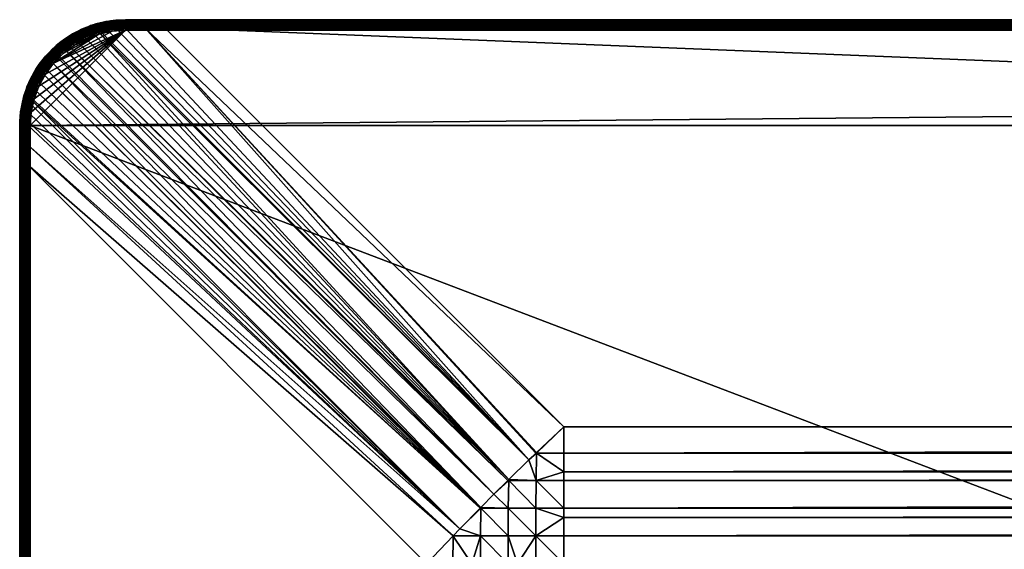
# Model space of a CAD drawing. Header units: inches. Extents: x 11 to 2011, y 36 to 836.
# Tile 27 of 108: x 11 to 197, y 736 to 836. Entities that reach past the tile are written whole.
import ezdxf

# ---------------------------------------------------------------- set-up
doc = ezdxf.new("R2010")
doc.units = ezdxf.units.IN
doc.header["$MEASUREMENT"] = 0
doc.layers.get('0').update_dxf_attribs({"true_color": 0x3d8606})

msp = doc.modelspace()

# ---------------------------------------------------------------- meshes
at = {"color": 71, "true_color": 0xb8e499}
mesh = msp.add_polyface(dxfattribs=at)
corners = [(12.36, 808.74, 702.6), (87.73, 733.37, 682.41), (12.36, 63.47, 702.6), (87.73, 138.84, 682.41), (27.43, 834.2, 702.82), (29.1, 834.45, 702.79), (107.01, 752.97, 681.16), (30.8, 834.55, 702.73), (34.53, 834.58, 702.63), (38.24, 834.62, 702.6), (113.62, 759.25, 682.41), (103.23, 749.26, 680.92), (21.69, 832.02, 702.87), (23.2, 832.81, 702.87), (24.79, 833.47, 702.86), (25.79, 833.79, 702.85), (26.11, 833.87, 702.84), (20.26, 831.1, 702.87), (103.07, 749.1, 680.91), (19.43, 830.47, 702.87), (100.45, 746.53, 680.75), (18.13, 829.33, 702.87), (16.96, 828.09, 702.87), (17.9, 829.08, 702.87), (97.98, 744.01, 680.91), (15.31, 825.88, 702.87), (15.9, 826.75, 702.87), (97.85, 743.88, 680.92), (13.11, 820.88, 702.84), (13.2, 821.23, 702.85), (13.76, 822.83, 702.86), (14.46, 824.38, 702.87), (92.73, 738.63, 681.42), (92.74, 738.64, 681.41), (12.4, 812.45, 702.63), (94.01, 739.98, 681.16), (12.44, 816.18, 702.73), (12.46, 816.86, 702.76), (12.61, 818.54, 702.8), (12.93, 820.21, 702.83), (12.4, 59.75, 702.63), (12.53, 54.33, 702.79), (12.44, 56.02, 702.73), (94.01, 132.23, 681.16), (34.54, 835.19, 702.89), (38.24, 835.21, 702.87), (34.53, 834.9, 702.74), (38.24, 834.93, 702.71), (30.81, 835.17, 702.99), (30.81, 834.87, 702.83), (29.08, 834.77, 702.89), (29.05, 835.07, 703.04), (28.32, 833.92, 709), (30.88, 834.1, 709), (30.88, 834.45, 708.97), (28.27, 834.26, 708.97), (30.88, 834.79, 708.88), (28.22, 834.6, 708.88), (30.88, 835.1, 708.73), (28.18, 834.91, 708.73)]
mesh.append_faces([[corners[k] for k in face] for face in [(0, 1, 2), (2, 1, 3), (4, 5, 6), (6, 5, 7), (6, 7, 8), (9, 10, 8), (11, 12, 13), (13, 14, 11), (11, 14, 15), (6, 15, 16), (6, 16, 4), (12, 11, 17), (17, 18, 19), (19, 20, 21), (20, 22, 23), (20, 23, 21), (24, 25, 26), (24, 26, 22), (27, 28, 29), (29, 30, 27), (27, 30, 31), (27, 31, 25), (32, 1, 0), (33, 0, 34), (35, 34, 36), (35, 36, 37), (37, 38, 35), (35, 38, 39), (35, 39, 28), (2, 3, 40), (41, 42, 43), (43, 42, 40), (44, 45, 46), (46, 45, 47), (46, 47, 8), (8, 47, 9), (48, 44, 49), (49, 44, 46), (49, 46, 7), (7, 46, 8), (49, 50, 48), (48, 50, 51), (5, 50, 49), (5, 49, 7), (52, 53, 54), (52, 54, 55), (55, 54, 56), (55, 56, 57), (57, 56, 58), (57, 58, 59)]], dxfattribs={"color": 71})
mesh = msp.add_polyface(dxfattribs=at)
corners = [(814.88, 836.1, 707), (814.88, 836.1, 704.53), (422.88, 836.1, 707), (422.88, 836.1, 704.53), (30.88, 836.1, 707), (38.24, 836.1, 704.53), (30.88, 36.1, 707), (38.24, 36.1, 704.53), (422.88, 36.1, 707), (422.88, 36.1, 704.53), (814.88, 36.1, 707), (814.88, 36.1, 704.53), (2008.88, 56.1, 709), (12.88, 816.1, 709), (12.88, 56.1, 709), (30.88, 38.1, 709), (30.88, 834.1, 709), (1990.88, 834.1, 709), (113.62, 138.84, 679), (108.35, 733.37, 679.14), (113.62, 733.37, 679), (108.48, 754.26, 681.42), (108.46, 754.35, 681.44), (113.62, 759.25, 682.41), (108.36, 738.63, 679.28), (108.42, 749.1, 680.38), (113.62, 743.88, 679.55), (108.38, 743.88, 679.69), (113.62, 742.08, 679.41), (113.62, 738.63, 679.14), (113.62, 754.28, 681.21), (113.62, 750.73, 680.55), (113.62, 749.1, 680.25), (113.62, 112.95, 682.41), (108.46, 117.85, 681.44), (113.62, 117.92, 681.21), (108.48, 117.94, 681.42), (113.62, 121.48, 680.55), (108.42, 123.1, 680.38), (113.62, 123.1, 680.25), (108.38, 128.32, 679.69), (113.62, 128.32, 679.55), (113.62, 130.12, 679.41), (108.36, 133.57, 679.28), (113.62, 133.57, 679.14), (108.35, 138.84, 679.14), (38.24, 836.07, 704.21), (38.24, 36.13, 704.21), (1990.88, 38.1, 709), (30.88, 37.75, 708.97), (1990.88, 37.75, 708.97), (30.88, 37.42, 708.88), (1990.88, 37.42, 708.88), (30.88, 37.1, 708.73), (1990.88, 37.1, 708.73), (30.88, 36.82, 708.53), (1990.88, 36.82, 708.53), (30.88, 36.57, 708.29), (1990.88, 36.57, 708.29), (30.88, 36.37, 708), (30.88, 36.13, 707.35), (30.88, 836.07, 707.35)]
mesh.append_faces([[corners[k] for k in face] for face in [(0, 1, 2), (2, 1, 3), (2, 3, 4), (4, 3, 5), (6, 7, 8), (8, 7, 9), (8, 9, 10), (10, 9, 11), (12, 13, 14), (15, 12, 14), (16, 13, 17), (18, 19, 20), (21, 22, 23), (20, 19, 24), (25, 26, 27), (27, 26, 28), (27, 28, 24), (24, 28, 29), (24, 29, 20), (23, 30, 21), (21, 30, 31), (21, 31, 25), (25, 31, 32), (25, 32, 26), (33, 34, 35), (35, 34, 36), (35, 36, 37), (37, 36, 38), (37, 38, 39), (39, 38, 40), (39, 40, 41), (41, 40, 42), (42, 40, 43), (42, 43, 44), (44, 43, 45), (44, 45, 18), (5, 3, 46), (46, 3, 1), (9, 7, 47), (47, 11, 9), (48, 15, 49), (50, 49, 51), (52, 51, 53), (54, 53, 55), (56, 55, 57), (58, 57, 59), (6, 8, 60), (60, 8, 10), (2, 4, 61), (61, 0, 2)]], dxfattribs={"color": 71})
mesh = msp.add_polyface(dxfattribs=at)
corners = [(1990.88, 836.1, 707), (1983.52, 836.1, 704.53), (1598.88, 836.1, 707), (1598.88, 836.1, 704.53), (1206.88, 836.1, 707), (1206.88, 836.1, 704.53), (1206.88, 36.1, 707), (1206.88, 36.1, 704.53), (1598.88, 36.1, 707), (1598.88, 36.1, 704.53), (1990.88, 36.1, 707), (1983.52, 36.1, 704.53), (2008.88, 816.1, 709), (12.88, 816.1, 709), (2008.88, 56.1, 709), (1990.88, 38.1, 709), (30.88, 38.1, 709), (1990.88, 834.1, 709), (1913.41, 733.37, 679.14), (1913.41, 138.84, 679.14), (1908.15, 733.37, 679), (1908.15, 138.84, 679), (1913.4, 133.57, 679.28), (1908.15, 133.57, 679.14), (1908.15, 130.12, 679.41), (1908.15, 121.48, 680.55), (1908.15, 123.1, 680.25), (1913.35, 123.1, 680.38), (1913.38, 117.93, 681.42), (1913.3, 117.85, 681.44), (1913.29, 117.94, 681.42), (1908.15, 112.95, 682.41), (1908.15, 117.92, 681.21), (1914.76, 119.23, 681.16), (1908.15, 128.32, 679.55), (1913.38, 128.32, 679.69), (1908.15, 738.63, 679.14), (1913.38, 754.28, 681.42), (1913.35, 749.1, 680.38), (1913.29, 754.26, 681.42), (1913.3, 754.35, 681.44), (1913.4, 738.63, 679.28), (1908.15, 742.08, 679.41), (1913.38, 743.88, 679.69), (1908.15, 759.25, 682.41), (1908.15, 754.28, 681.21), (1908.15, 750.73, 680.55), (1908.15, 749.1, 680.25), (1908.15, 743.88, 679.55), (1983.52, 836.07, 704.21), (1983.52, 36.13, 704.21), (1990.88, 36.13, 707.35), (30.88, 835.98, 707.68), (1990.88, 835.98, 707.68), (1990.88, 836.07, 707.35)]
mesh.append_faces([[corners[k] for k in face] for face in [(0, 1, 2), (2, 1, 3), (2, 3, 4), (4, 3, 5), (6, 7, 8), (8, 7, 9), (8, 9, 10), (10, 9, 11), (12, 13, 14), (15, 14, 16), (17, 13, 12), (18, 19, 20), (20, 19, 21), (22, 23, 21), (23, 22, 24), (25, 26, 27), (28, 29, 30), (30, 29, 31), (30, 31, 32), (32, 25, 30), (30, 25, 27), (30, 27, 33), (26, 34, 27), (27, 34, 35), (34, 24, 35), (35, 24, 22), (21, 19, 22), (18, 20, 36), (37, 38, 39), (37, 39, 40), (18, 36, 41), (41, 36, 42), (41, 42, 43), (44, 40, 45), (45, 40, 39), (45, 39, 46), (46, 39, 38), (46, 38, 47), (47, 38, 43), (47, 43, 48), (48, 43, 42), (3, 1, 49), (49, 5, 3), (11, 9, 50), (50, 9, 7), (8, 10, 51), (51, 6, 8), (52, 53, 54), (0, 2, 54), (54, 2, 4)]], dxfattribs={"color": 71})
mesh = msp.add_polyface(dxfattribs=at)
corners = [(25.25, 835.29, 707), (27.18, 835.76, 704.78), (25.37, 835.33, 704.8), (24.06, 834.85, 707), (24.28, 834.98, 704.82), (24.04, 834.89, 704.82), (22.57, 834.29, 707), (22.54, 834.28, 704.83), (20.9, 833.38, 707), (24.28, 834.95, 704.47), (24.49, 834.33, 703.31), (22.82, 833.65, 703.31), (24.41, 834.55, 703.55), (22.72, 833.86, 703.56), (24.35, 834.73, 703.83), (22.64, 834.04, 703.84), (24.31, 834.87, 704.14), (22.58, 834.17, 704.15), (22.55, 834.25, 704.48), (25.37, 835.3, 704.46), (25.39, 835.21, 704.14), (25.43, 835.08, 703.83), (25.48, 834.89, 703.54), (25.54, 834.67, 703.3), (24.58, 834.07, 703.1), (25.61, 834.4, 703.1), (24.68, 833.78, 702.95), (25.7, 834.11, 702.94), (27.17, 835.73, 704.44), (27.18, 835.64, 704.11), (27.2, 835.5, 703.8), (27.23, 835.31, 703.52), (25.25, 835.26, 707.35), (22.99, 833.38, 708.73), (25.53, 834.33, 708.73), (25.45, 834.61, 708.53), (22.87, 833.64, 708.53), (25.38, 834.84, 708.29), (22.77, 833.87, 708.29), (25.32, 835.03, 708), (22.68, 834.05, 708), (25.28, 835.18, 707.68), (22.62, 834.18, 707.68), (22.58, 834.27, 707.35), (27.42, 835.76, 707)]
mesh.append_faces([[corners[k] for k in face] for face in [(0, 1, 2), (0, 2, 3), (2, 4, 3), (3, 4, 5), (3, 5, 6), (6, 5, 7), (6, 7, 8), (5, 4, 9), (5, 9, 7), (10, 11, 12), (12, 11, 13), (12, 13, 14), (14, 13, 15), (14, 15, 16), (16, 15, 17), (16, 17, 9), (9, 17, 18), (9, 18, 7), (4, 2, 9), (9, 2, 19), (9, 19, 16), (16, 19, 20), (16, 20, 14), (14, 20, 21), (14, 21, 12), (12, 21, 22), (12, 22, 10), (10, 22, 23), (10, 23, 24), (24, 23, 25), (24, 25, 26), (26, 25, 27), (2, 1, 19), (19, 28, 20), (20, 29, 21), (21, 30, 22), (22, 31, 23), (32, 0, 3), (33, 34, 35), (36, 35, 37), (36, 37, 38), (38, 37, 39), (38, 39, 40), (40, 39, 41), (40, 41, 42), (42, 41, 32), (42, 32, 43), (43, 32, 3), (43, 3, 6), (32, 44, 0)]], dxfattribs={"color": 71})
mesh = msp.add_polyface(dxfattribs=at)
corners = [(27.42, 835.76, 707), (27.18, 835.76, 704.78), (25.25, 835.29, 707), (28.03, 835.9, 707), (29.01, 836.01, 704.74), (27.41, 835.79, 704.77), (29.01, 835.98, 704.4), (27.43, 834.2, 702.82), (26.11, 833.87, 702.84), (25.7, 834.11, 702.94), (29.08, 834.77, 702.89), (27.37, 834.52, 702.92), (29.05, 835.07, 703.04), (27.32, 834.82, 703.08), (29.03, 835.34, 703.24), (27.27, 835.08, 703.28), (29.02, 835.57, 703.49), (27.23, 835.31, 703.52), (29.01, 835.76, 703.77), (27.2, 835.5, 703.8), (29, 835.9, 704.08), (27.18, 835.64, 704.11), (27.17, 835.73, 704.44), (25.37, 835.3, 704.46), (25.39, 835.21, 704.14), (25.43, 835.08, 703.83), (25.48, 834.89, 703.54), (25.54, 834.67, 703.3), (25.61, 834.4, 703.1), (29.1, 834.45, 702.79), (28.04, 835.87, 707.35), (25.71, 833.71, 708.97), (28.27, 834.26, 708.97), (28.22, 834.6, 708.88), (25.62, 834.03, 708.88), (28.18, 834.91, 708.73), (25.53, 834.33, 708.73), (28.14, 835.19, 708.53), (25.45, 834.61, 708.53), (28.1, 835.43, 708.29), (25.38, 834.84, 708.29), (28.07, 835.63, 708), (25.32, 835.03, 708), (28.05, 835.78, 707.68), (25.28, 835.18, 707.68), (25.25, 835.26, 707.35), (30.88, 836.07, 707.35), (30.88, 836.1, 707)]
mesh.append_faces([[corners[k] for k in face] for face in [(0, 1, 2), (3, 4, 0), (0, 4, 5), (0, 5, 1), (5, 4, 6), (7, 8, 9), (10, 11, 12), (12, 11, 13), (12, 13, 14), (14, 13, 15), (14, 15, 16), (16, 15, 17), (16, 17, 18), (18, 17, 19), (18, 19, 20), (20, 19, 21), (20, 21, 6), (6, 21, 22), (6, 22, 5), (5, 22, 1), (23, 1, 22), (24, 22, 21), (25, 21, 19), (26, 19, 17), (27, 17, 15), (27, 15, 28), (28, 15, 13), (28, 13, 9), (9, 13, 11), (9, 11, 7), (7, 11, 10), (7, 10, 29), (30, 3, 0), (31, 32, 33), (31, 33, 34), (34, 33, 35), (34, 35, 36), (36, 35, 37), (36, 37, 38), (38, 37, 39), (38, 39, 40), (40, 39, 41), (40, 41, 42), (42, 41, 43), (42, 43, 44), (44, 43, 30), (44, 30, 45), (45, 30, 0), (43, 46, 30), (30, 47, 3)]], dxfattribs={"color": 71})
mesh = msp.add_polyface(dxfattribs=at)
corners = [(34.57, 836.1, 704.57), (30.88, 836.1, 704.68), (30.88, 836.1, 707), (38.24, 836.1, 704.53), (28.03, 835.9, 707), (29.01, 836.01, 704.74), (34.56, 836.07, 704.24), (38.24, 836.07, 704.21), (34.56, 835.99, 703.92), (38.24, 836, 703.89), (34.55, 835.86, 703.62), (38.24, 835.87, 703.59), (34.55, 835.68, 703.34), (38.24, 835.69, 703.32), (34.54, 835.45, 703.1), (38.24, 835.47, 703.07), (34.54, 835.19, 702.89), (38.24, 835.21, 702.87), (30.87, 836.07, 704.35), (30.85, 835.99, 704.02), (30.84, 835.85, 703.71), (30.83, 835.67, 703.44), (30.82, 835.43, 703.19), (30.81, 835.17, 702.99), (29.05, 835.07, 703.04), (29.03, 835.34, 703.24), (29.02, 835.57, 703.49), (29.01, 835.76, 703.77), (29, 835.9, 704.08), (29.01, 835.98, 704.4), (28.18, 834.91, 708.73), (30.88, 835.1, 708.73), (30.88, 835.39, 708.53), (28.14, 835.19, 708.53), (30.88, 835.63, 708.29), (28.1, 835.43, 708.29), (30.88, 835.83, 708), (28.07, 835.63, 708), (30.88, 835.98, 707.68), (28.05, 835.78, 707.68), (30.88, 836.07, 707.35), (28.04, 835.87, 707.35)]
mesh.append_faces([[corners[k] for k in face] for face in [(0, 1, 2), (2, 3, 0), (2, 1, 4), (4, 1, 5), (0, 3, 6), (6, 3, 7), (6, 7, 8), (8, 7, 9), (8, 9, 10), (10, 9, 11), (10, 11, 12), (12, 11, 13), (12, 13, 14), (14, 13, 15), (14, 15, 16), (16, 15, 17), (1, 0, 18), (18, 0, 6), (18, 6, 19), (19, 6, 8), (19, 8, 20), (20, 8, 10), (20, 10, 21), (21, 10, 12), (21, 12, 22), (22, 12, 14), (22, 14, 23), (23, 14, 16), (23, 24, 22), (22, 24, 25), (22, 25, 21), (21, 25, 26), (21, 26, 20), (20, 26, 27), (20, 27, 19), (19, 27, 28), (19, 28, 18), (18, 28, 29), (18, 29, 1), (1, 29, 5), (30, 31, 32), (30, 32, 33), (33, 32, 34), (33, 34, 35), (35, 34, 36), (35, 36, 37), (37, 36, 38), (37, 38, 39), (39, 38, 40), (41, 40, 2)]], dxfattribs={"color": 71})
mesh = msp.add_polyface(dxfattribs=at)
corners = [(1206.88, 836.1, 707), (1206.88, 836.1, 704.53), (814.88, 836.1, 707), (814.88, 836.1, 704.53), (814.88, 36.1, 707), (814.88, 36.1, 704.53), (1206.88, 36.1, 707), (1206.88, 36.1, 704.53), (113.62, 733.37, 679), (1908.15, 138.84, 679), (113.62, 138.84, 679), (38.24, 37.58, 702.6), (113.62, 112.95, 682.41), (1983.52, 37.58, 702.6), (38.24, 834.62, 702.6), (1908.15, 759.25, 682.41), (113.62, 759.25, 682.41), (1908.15, 117.92, 681.21), (113.62, 117.92, 681.21), (1908.15, 121.48, 680.55), (113.62, 121.48, 680.55), (1908.15, 123.1, 680.25), (113.62, 123.1, 680.25), (1908.15, 128.32, 679.55), (113.62, 128.32, 679.55), (1908.15, 130.12, 679.41), (113.62, 130.12, 679.41), (1908.15, 133.57, 679.14), (113.62, 133.57, 679.14), (113.62, 754.28, 681.21), (1908.15, 754.28, 681.21), (113.62, 750.73, 680.55), (1908.15, 750.73, 680.55), (113.62, 749.1, 680.25), (1908.15, 749.1, 680.25), (113.62, 743.88, 679.55), (1908.15, 743.88, 679.55), (113.62, 742.08, 679.41), (1908.15, 742.08, 679.41), (113.62, 738.63, 679.14), (1908.15, 738.63, 679.14), (1983.52, 834.62, 702.6), (38.24, 834.93, 702.71), (1983.52, 834.93, 702.71), (38.24, 835.21, 702.87), (1983.52, 835.21, 702.87), (38.24, 835.47, 703.07), (1983.52, 835.47, 703.07), (38.24, 835.69, 703.32), (1983.52, 835.69, 703.32), (38.24, 835.87, 703.59), (1983.52, 835.87, 703.59), (38.24, 836, 703.89), (1983.52, 836, 703.89), (38.24, 836.07, 704.21), (1983.52, 836.07, 704.21), (1983.52, 37.28, 702.71), (38.24, 37.28, 702.71), (1983.52, 36.99, 702.87), (38.24, 36.99, 702.87), (1983.52, 36.73, 703.07), (38.24, 36.73, 703.07), (1983.52, 36.51, 703.32), (38.24, 36.51, 703.32), (1983.52, 36.34, 703.59), (38.24, 36.34, 703.59), (1983.52, 36.21, 703.89), (38.24, 36.21, 703.89), (1983.52, 36.13, 704.21), (38.24, 36.13, 704.21), (1990.88, 36.37, 708), (30.88, 36.37, 708), (30.88, 36.22, 707.68), (1990.88, 36.22, 707.68), (30.88, 36.13, 707.35), (1990.88, 36.13, 707.35), (30.88, 834.1, 709), (1990.88, 834.45, 708.97), (30.88, 834.45, 708.97), (1990.88, 834.79, 708.88), (30.88, 834.79, 708.88), (1990.88, 835.1, 708.73), (30.88, 835.1, 708.73), (1990.88, 835.39, 708.53), (30.88, 835.39, 708.53), (1990.88, 835.63, 708.29), (30.88, 835.63, 708.29), (1990.88, 835.83, 708), (30.88, 835.83, 708), (1990.88, 835.98, 707.68), (30.88, 835.98, 707.68), (1990.88, 836.07, 707.35), (30.88, 836.07, 707.35)]
mesh.append_faces([[corners[k] for k in face] for face in [(0, 1, 2), (2, 1, 3), (4, 5, 6), (6, 5, 7), (8, 9, 10), (11, 12, 13), (14, 15, 16), (17, 12, 18), (19, 18, 20), (21, 20, 22), (23, 22, 24), (25, 24, 26), (27, 26, 28), (9, 28, 10), (16, 15, 29), (29, 30, 31), (31, 32, 33), (33, 34, 35), (35, 36, 37), (37, 38, 39), (39, 40, 8), (41, 14, 42), (43, 42, 44), (45, 44, 46), (47, 46, 48), (49, 48, 50), (51, 50, 52), (53, 52, 54), (54, 3, 55), (11, 56, 57), (57, 58, 59), (59, 60, 61), (61, 62, 63), (63, 64, 65), (65, 66, 67), (67, 68, 69), (68, 7, 69), (69, 7, 5), (70, 71, 72), (73, 72, 74), (74, 4, 75), (76, 77, 78), (78, 79, 80), (80, 81, 82), (82, 83, 84), (84, 85, 86), (86, 87, 88), (88, 89, 90), (90, 91, 92), (92, 0, 2)]], dxfattribs={"color": 71})
mesh = msp.add_polyface(dxfattribs=at)
corners = [(1908.15, 733.37, 679), (1908.15, 138.84, 679), (113.62, 733.37, 679), (1983.52, 37.58, 702.6), (113.62, 112.95, 682.41), (1908.15, 112.95, 682.41), (1983.52, 834.62, 702.6), (1908.15, 759.25, 682.41), (38.24, 834.62, 702.6), (1908.15, 117.92, 681.21), (113.62, 117.92, 681.21), (1908.15, 121.48, 680.55), (113.62, 121.48, 680.55), (1908.15, 123.1, 680.25), (113.62, 123.1, 680.25), (1908.15, 128.32, 679.55), (113.62, 128.32, 679.55), (1908.15, 130.12, 679.41), (113.62, 130.12, 679.41), (1908.15, 133.57, 679.14), (113.62, 133.57, 679.14), (113.62, 754.28, 681.21), (1908.15, 754.28, 681.21), (113.62, 750.73, 680.55), (1908.15, 750.73, 680.55), (113.62, 749.1, 680.25), (1908.15, 749.1, 680.25), (113.62, 743.88, 679.55), (1908.15, 743.88, 679.55), (113.62, 742.08, 679.41), (1908.15, 742.08, 679.41), (113.62, 738.63, 679.14), (1908.15, 738.63, 679.14), (38.24, 834.93, 702.71), (1983.52, 834.93, 702.71), (38.24, 835.21, 702.87), (1983.52, 835.21, 702.87), (38.24, 835.47, 703.07), (1983.52, 835.47, 703.07), (38.24, 835.69, 703.32), (1983.52, 835.69, 703.32), (38.24, 835.87, 703.59), (1983.52, 835.87, 703.59), (38.24, 836, 703.89), (1983.52, 836, 703.89), (38.24, 836.07, 704.21), (1983.52, 836.07, 704.21), (814.88, 836.1, 704.53), (1206.88, 836.1, 704.53), (38.24, 37.58, 702.6), (1983.52, 37.28, 702.71), (38.24, 37.28, 702.71), (1983.52, 36.99, 702.87), (38.24, 36.99, 702.87), (1983.52, 36.73, 703.07), (38.24, 36.73, 703.07), (1983.52, 36.51, 703.32), (38.24, 36.51, 703.32), (1983.52, 36.34, 703.59), (38.24, 36.34, 703.59), (1983.52, 36.21, 703.89), (38.24, 36.21, 703.89), (1983.52, 36.13, 704.21), (1990.88, 38.1, 709), (30.88, 37.75, 708.97), (1990.88, 37.75, 708.97), (30.88, 37.42, 708.88), (1990.88, 37.42, 708.88), (30.88, 37.1, 708.73), (1990.88, 37.1, 708.73), (30.88, 36.82, 708.53), (1990.88, 36.82, 708.53), (30.88, 36.57, 708.29), (1990.88, 36.57, 708.29), (30.88, 36.37, 708), (1990.88, 36.37, 708), (30.88, 36.22, 707.68), (1990.88, 36.22, 707.68), (30.88, 36.13, 707.35), (1990.88, 36.13, 707.35), (814.88, 36.1, 707), (1206.88, 36.1, 707), (30.88, 834.1, 709), (1990.88, 834.1, 709), (1990.88, 834.45, 708.97), (30.88, 834.45, 708.97), (1990.88, 834.79, 708.88), (30.88, 834.79, 708.88), (1990.88, 835.1, 708.73), (30.88, 835.1, 708.73), (1990.88, 835.39, 708.53), (30.88, 835.39, 708.53), (1990.88, 835.63, 708.29), (30.88, 835.63, 708.29), (1990.88, 835.83, 708), (30.88, 835.83, 708), (1990.88, 835.98, 707.68), (1990.88, 836.07, 707.35), (1206.88, 836.1, 707), (30.88, 836.07, 707.35)]
mesh.append_faces([[corners[k] for k in face] for face in [(0, 1, 2), (3, 4, 5), (6, 7, 8), (5, 4, 9), (9, 10, 11), (11, 12, 13), (13, 14, 15), (15, 16, 17), (17, 18, 19), (19, 20, 1), (21, 7, 22), (23, 22, 24), (25, 24, 26), (27, 26, 28), (29, 28, 30), (31, 30, 32), (2, 32, 0), (6, 33, 34), (34, 35, 36), (36, 37, 38), (38, 39, 40), (40, 41, 42), (42, 43, 44), (44, 45, 46), (46, 47, 48), (49, 3, 50), (51, 50, 52), (53, 52, 54), (55, 54, 56), (57, 56, 58), (59, 58, 60), (61, 60, 62), (63, 64, 65), (65, 66, 67), (67, 68, 69), (69, 70, 71), (71, 72, 73), (73, 74, 75), (75, 76, 77), (77, 78, 79), (79, 80, 81), (82, 83, 84), (85, 84, 86), (87, 86, 88), (89, 88, 90), (91, 90, 92), (93, 92, 94), (95, 94, 96), (97, 98, 99)]], dxfattribs={"color": 71})
mesh = msp.add_polyface(dxfattribs=at)
corners = [(30.88, 834.1, 709), (13.06, 818.66, 709), (12.88, 816.1, 709), (12.13, 822.92, 707), (12.26, 823.4, 704.82), (12.1, 822.94, 704.82), (13.11, 820.88, 702.84), (12.93, 820.21, 702.83), (12.61, 820.28, 702.93), (12.61, 818.54, 702.8), (12.29, 818.58, 702.9), (12.31, 820.34, 703.09), (11.99, 818.62, 703.06), (12.05, 820.4, 703.29), (13.2, 821.23, 702.85), (12.89, 821.32, 702.95), (12.59, 821.4, 703.1), (12.33, 821.48, 703.3), (12.1, 821.54, 703.54), (13.76, 822.83, 702.86), (13.45, 822.95, 702.96), (13.17, 823.06, 703.11), (12.91, 823.16, 703.31), (12.68, 823.25, 703.56), (12.5, 823.32, 703.84), (11.91, 821.59, 703.83), (12.37, 823.37, 704.15), (11.78, 821.62, 704.14), (12.29, 823.4, 704.48), (12.14, 821.6, 708.29), (11.79, 818.85, 708.53), (12.38, 821.53, 708.53), (12.07, 818.81, 708.73), (12.65, 821.45, 708.73), (12.39, 818.76, 708.88), (12.95, 821.37, 708.88), (12.72, 818.71, 708.97), (13.28, 821.27, 708.97), (13.61, 821.17, 709), (12.8, 824.36, 707.68), (11.81, 821.7, 707.68), (11.95, 821.66, 708), (12.93, 824.3, 708), (13.11, 824.22, 708.29), (13.34, 824.11, 708.53), (13.6, 823.99, 708.73), (13.89, 823.86, 708.88), (14.19, 823.72, 708.97), (14.51, 823.58, 709), (12.72, 824.4, 707.35), (11.72, 821.73, 707.35)]
mesh.append_faces([[corners[k] for k in face] for face in [(0, 1, 2), (3, 4, 5), (6, 7, 8), (7, 9, 8), (8, 9, 10), (8, 10, 11), (11, 10, 12), (11, 12, 13), (14, 6, 15), (15, 6, 8), (15, 8, 16), (16, 8, 11), (16, 11, 17), (17, 11, 13), (17, 13, 18), (19, 14, 20), (20, 14, 15), (20, 15, 21), (21, 15, 16), (21, 16, 22), (22, 16, 17), (22, 17, 23), (23, 17, 18), (23, 18, 24), (24, 18, 25), (24, 25, 26), (26, 27, 28), (4, 28, 5), (29, 30, 31), (31, 32, 33), (33, 32, 34), (33, 34, 35), (35, 34, 36), (35, 36, 37), (37, 36, 1), (37, 1, 38), (39, 40, 41), (42, 41, 29), (43, 29, 31), (43, 31, 44), (44, 31, 33), (44, 33, 45), (45, 33, 35), (45, 35, 46), (46, 35, 37), (46, 37, 47), (47, 37, 38), (47, 38, 48), (49, 3, 50), (49, 50, 40)]], dxfattribs={"color": 71})
mesh = msp.add_polyface(dxfattribs=at)
corners = [(92.7, 138.84, 681.21), (87.73, 733.37, 682.41), (92.7, 733.37, 681.21), (96.26, 138.84, 680.55), (96.26, 733.37, 680.55), (97.88, 138.84, 680.25), (97.88, 733.37, 680.25), (103.1, 138.84, 679.55), (103.1, 733.37, 679.55), (104.9, 138.84, 679.41), (104.9, 733.37, 679.41), (108.35, 138.84, 679.14), (108.35, 733.37, 679.14), (113.62, 138.84, 679), (108.38, 754.28, 681.42), (107.01, 752.97, 681.16), (34.53, 834.58, 702.63), (113.62, 759.25, 682.41), (108.46, 754.35, 681.44), (103.23, 749.26, 680.92), (25.79, 833.79, 702.85), (20.26, 831.1, 702.87), (103.07, 749.1, 680.91), (19.43, 830.47, 702.87), (100.45, 746.53, 680.75), (97.98, 744.01, 680.91), (16.96, 828.09, 702.87), (97.85, 743.88, 680.92), (15.31, 825.88, 702.87), (94.01, 739.98, 681.16), (13.11, 820.88, 702.84), (92.73, 738.63, 681.42), (12.36, 808.74, 702.6), (92.74, 738.64, 681.41), (12.4, 812.45, 702.63), (97.99, 743.86, 680.89), (103.25, 749.08, 680.89), (108.48, 754.26, 681.42), (108.42, 749.1, 680.38), (103.16, 743.88, 680.11), (97.9, 738.63, 680.38), (92.77, 738.6, 681.41), (108.36, 738.63, 679.28), (103.11, 738.63, 679.69), (108.38, 743.88, 679.69)]
mesh.append_faces([[corners[k] for k in face] for face in [(0, 1, 2), (3, 2, 4), (5, 4, 6), (7, 6, 8), (9, 8, 10), (11, 10, 12), (11, 12, 13), (14, 15, 16), (16, 17, 18), (16, 18, 14), (19, 20, 15), (21, 19, 22), (23, 22, 24), (25, 26, 24), (27, 28, 25), (29, 30, 27), (31, 32, 33), (33, 34, 29), (25, 35, 27), (19, 36, 22), (14, 18, 37), (14, 37, 15), (15, 37, 38), (15, 38, 19), (22, 36, 24), (24, 36, 39), (24, 39, 25), (27, 35, 29), (29, 35, 40), (29, 40, 33), (33, 40, 41), (33, 41, 31), (42, 12, 10), (1, 31, 2), (2, 31, 41), (2, 41, 4), (4, 41, 40), (4, 40, 6), (25, 39, 35), (35, 39, 43), (35, 43, 40), (40, 43, 8), (40, 8, 6), (19, 38, 36), (36, 38, 44), (36, 44, 39), (39, 44, 42), (39, 42, 43), (43, 42, 10), (43, 10, 8)]], dxfattribs={"color": 71})
mesh = msp.add_polyface(dxfattribs=at)
corners = [(13.61, 821.17, 709), (13.06, 818.66, 709), (30.88, 834.1, 709), (14.06, 826.91, 707), (15.57, 828.95, 704.84), (14.58, 827.69, 704.83), (13.94, 826.73, 704.83), (15.31, 825.88, 702.87), (14.46, 824.38, 702.87), (15.03, 826.05, 702.96), (14.17, 824.53, 702.96), (14.77, 826.22, 703.11), (13.89, 824.67, 703.11), (14.53, 826.36, 703.32), (13.64, 824.79, 703.31), (14.33, 826.49, 703.56), (15.9, 826.75, 702.87), (15.63, 826.94, 702.96), (15.38, 827.12, 703.11), (15.15, 827.29, 703.31), (14.95, 827.43, 703.56), (14.79, 827.54, 703.84), (14.16, 826.6, 703.84), (14.68, 827.62, 704.16), (14.04, 826.67, 704.16), (14.6, 827.67, 704.49), (13.97, 826.72, 704.49), (16.96, 828.09, 702.87), (16.71, 828.31, 702.96), (16.47, 828.51, 703.11), (16.26, 828.69, 703.31), (16.07, 828.85, 703.56), (15.74, 825.83, 709), (17.28, 827.89, 709), (17.01, 828.12, 708.97), (14.51, 823.58, 709), (15.45, 826.02, 708.97), (14.19, 823.72, 708.97), (15.16, 826.2, 708.88), (13.89, 823.86, 708.88), (14.9, 826.37, 708.73), (13.6, 823.99, 708.73), (14.66, 826.53, 708.53), (13.34, 824.11, 708.53), (14.45, 826.66, 708.29), (16.76, 828.34, 708.88), (16.52, 828.54, 708.73), (16.31, 828.73, 708.53), (16.12, 828.89, 708.29), (15.97, 829.02, 708), (14.28, 826.77, 708), (15.86, 829.12, 707.68), (14.16, 826.85, 707.68), (15.79, 829.18, 707.35), (14.08, 826.9, 707.35), (15.58, 828.95, 707)]
mesh.append_faces([[corners[k] for k in face] for face in [(0, 1, 2), (3, 4, 5), (3, 5, 6), (7, 8, 9), (9, 8, 10), (9, 10, 11), (11, 10, 12), (11, 12, 13), (13, 14, 15), (16, 7, 17), (17, 7, 9), (17, 9, 18), (18, 9, 11), (18, 11, 19), (19, 11, 13), (19, 13, 20), (20, 13, 15), (20, 15, 21), (21, 15, 22), (21, 22, 23), (23, 22, 24), (23, 24, 25), (25, 24, 26), (27, 16, 28), (28, 16, 17), (29, 17, 18), (30, 18, 19), (31, 19, 20), (5, 25, 26), (5, 26, 6), (32, 33, 34), (35, 32, 36), (35, 36, 37), (37, 36, 38), (37, 38, 39), (39, 38, 40), (41, 40, 42), (43, 42, 44), (32, 34, 36), (36, 34, 45), (36, 45, 38), (38, 45, 46), (38, 46, 40), (40, 46, 47), (40, 47, 42), (42, 48, 44), (44, 49, 50), (50, 51, 52), (52, 53, 54), (54, 55, 3)]], dxfattribs={"color": 71})
mesh = msp.add_polyface(dxfattribs=at)
corners = [(25.81, 833.37, 709), (23.4, 832.47, 709), (21.15, 831.24, 709), (17.28, 827.89, 709), (15.74, 825.83, 709), (30.88, 834.1, 709), (14.51, 823.58, 709), (13.61, 821.17, 709), (28.32, 833.92, 709), (19.09, 829.71, 709), (30.88, 38.1, 709), (13.61, 51.03, 709), (14.51, 48.62, 709), (15.74, 46.37, 709), (17.28, 44.31, 709), (20.26, 831.1, 702.87), (19.43, 830.47, 702.87), (20.07, 831.37, 702.96), (19.22, 830.73, 702.96), (19.89, 831.62, 703.11), (19.02, 830.97, 703.11), (19.73, 831.85, 703.31), (18.85, 831.19, 703.31), (19.59, 832.05, 703.56), (21.69, 832.02, 702.87), (21.52, 832.31, 702.96), (21.37, 832.58, 703.11), (21.23, 832.82, 703.31), (21.11, 833.03, 703.56), (21.01, 833.2, 703.84), (19.47, 832.21, 703.84), (20.94, 833.32, 704.16), (19.39, 832.33, 704.16), (20.9, 833.4, 704.49), (19.34, 832.4, 704.49), (20.88, 833.42, 704.83), (19.32, 832.42, 704.83), (23.2, 832.81, 702.87), (23.06, 833.11, 702.96), (22.94, 833.39, 703.11), (21.15, 40.96, 709), (19.09, 42.5, 709), (18.87, 42.24, 708.97), (23.26, 832.79, 708.97), (20.96, 831.54, 708.97), (18.87, 829.97, 708.97), (20.78, 831.82, 708.88), (18.65, 830.22, 708.88), (20.61, 832.09, 708.73), (18.44, 830.46, 708.73), (20.45, 832.33, 708.53), (18.25, 830.68, 708.53), (20.32, 832.53, 708.29), (18.09, 830.86, 708.29), (20.21, 832.7, 708), (17.96, 831.01, 708), (20.13, 832.83, 707.68), (23.12, 833.1, 708.88), (22.99, 833.38, 708.73), (22.87, 833.64, 708.53)]
mesh.append_faces([[corners[k] for k in face] for face in [(0, 1, 2), (3, 4, 5), (5, 4, 6), (5, 6, 7), (5, 8, 3), (3, 8, 0), (3, 0, 9), (9, 0, 2), (10, 11, 12), (10, 12, 13), (13, 14, 10), (15, 16, 17), (17, 16, 18), (17, 18, 19), (19, 18, 20), (19, 20, 21), (21, 22, 23), (24, 15, 25), (25, 15, 17), (25, 17, 26), (26, 17, 19), (26, 19, 27), (27, 19, 21), (27, 21, 28), (28, 21, 23), (28, 23, 29), (29, 23, 30), (31, 30, 32), (33, 32, 34), (35, 34, 36), (37, 24, 38), (38, 24, 25), (39, 25, 26), (40, 41, 42), (2, 1, 43), (9, 2, 44), (9, 44, 45), (45, 44, 46), (45, 46, 47), (47, 46, 48), (49, 48, 50), (51, 50, 52), (53, 52, 54), (55, 54, 56), (2, 43, 44), (44, 43, 57), (44, 57, 46), (46, 58, 48), (48, 59, 50)]], dxfattribs={"color": 71})
mesh = msp.add_polyface(dxfattribs=at)
corners = [(20.9, 833.38, 707), (20.88, 833.42, 704.83), (20.07, 832.93, 707), (19.32, 832.42, 704.83), (22.54, 834.28, 704.83), (21.01, 833.2, 703.84), (19.47, 832.21, 703.84), (20.94, 833.32, 704.16), (19.39, 832.33, 704.16), (20.9, 833.4, 704.49), (19.34, 832.4, 704.49), (23.06, 833.11, 702.96), (21.52, 832.31, 702.96), (22.94, 833.39, 703.11), (21.37, 832.58, 703.11), (22.82, 833.65, 703.31), (21.23, 832.82, 703.31), (22.72, 833.86, 703.56), (21.11, 833.03, 703.56), (22.64, 834.04, 703.84), (22.58, 834.17, 704.15), (22.55, 834.25, 704.48), (24.79, 833.47, 702.86), (23.2, 832.81, 702.87), (24.68, 833.78, 702.95), (24.58, 834.07, 703.1), (24.49, 834.33, 703.31), (25.7, 834.11, 702.94), (26.11, 833.87, 702.84), (25.79, 833.79, 702.85), (20.08, 832.9, 707.35), (25.81, 833.37, 709), (28.32, 833.92, 709), (28.27, 834.26, 708.97), (23.4, 832.47, 709), (25.71, 833.71, 708.97), (20.78, 831.82, 708.88), (23.12, 833.1, 708.88), (22.99, 833.38, 708.73), (20.61, 832.09, 708.73), (22.87, 833.64, 708.53), (20.45, 832.33, 708.53), (22.77, 833.87, 708.29), (20.32, 832.53, 708.29), (22.68, 834.05, 708), (20.21, 832.7, 708), (22.62, 834.18, 707.68), (20.13, 832.83, 707.68), (22.58, 834.27, 707.35), (22.57, 834.29, 707), (23.26, 832.79, 708.97), (25.62, 834.03, 708.88), (25.53, 834.33, 708.73), (25.45, 834.61, 708.53)]
mesh.append_faces([[corners[k] for k in face] for face in [(0, 1, 2), (2, 1, 3), (0, 4, 1), (5, 6, 7), (7, 8, 9), (9, 10, 1), (11, 12, 13), (13, 14, 15), (15, 14, 16), (15, 16, 17), (17, 16, 18), (17, 18, 19), (19, 18, 5), (19, 5, 20), (20, 5, 7), (20, 7, 21), (21, 7, 9), (22, 23, 24), (24, 23, 11), (24, 11, 25), (25, 11, 13), (25, 13, 26), (26, 13, 15), (4, 21, 9), (4, 9, 1), (24, 27, 22), (27, 28, 29), (27, 29, 22), (0, 2, 30), (31, 32, 33), (34, 31, 35), (36, 37, 38), (39, 38, 40), (41, 40, 42), (41, 42, 43), (43, 42, 44), (43, 44, 45), (45, 44, 46), (45, 46, 47), (47, 46, 48), (47, 48, 30), (30, 48, 49), (30, 49, 0), (34, 35, 50), (50, 35, 51), (50, 51, 37), (37, 51, 52), (37, 52, 38), (38, 53, 40), (31, 33, 35)]], dxfattribs={"color": 71})
mesh = msp.add_polyface(dxfattribs=at)
corners = [(15.77, 829.2, 707), (17, 830.5, 704.84), (15.73, 829.15, 704.84), (15.58, 828.95, 707), (15.57, 828.95, 704.84), (14.06, 826.91, 707), (17.9, 829.08, 702.87), (16.96, 828.09, 702.87), (16.71, 828.31, 702.96), (14.58, 827.69, 704.83), (15.75, 829.13, 704.49), (15.63, 826.94, 702.96), (16.47, 828.51, 703.11), (15.38, 827.12, 703.11), (16.26, 828.69, 703.31), (15.15, 827.29, 703.31), (16.07, 828.85, 703.56), (14.95, 827.43, 703.56), (15.92, 828.98, 703.84), (14.79, 827.54, 703.84), (15.81, 829.07, 704.16), (14.68, 827.62, 704.16), (14.6, 827.67, 704.49), (18.13, 829.33, 702.87), (17.9, 829.57, 702.96), (17.69, 829.8, 703.11), (17.49, 830, 703.31), (17.32, 830.17, 703.56), (17.19, 830.31, 703.84), (17.09, 830.42, 704.16), (17.02, 830.48, 704.49), (19.22, 830.73, 702.96), (17.28, 827.89, 709), (19.09, 829.71, 709), (18.87, 829.97, 708.97), (15.79, 829.18, 707.35), (14.66, 826.53, 708.53), (16.31, 828.73, 708.53), (16.12, 828.89, 708.29), (14.45, 826.66, 708.29), (15.97, 829.02, 708), (14.28, 826.77, 708), (15.86, 829.12, 707.68), (14.16, 826.85, 707.68), (14.08, 826.9, 707.35), (17.01, 828.12, 708.97), (18.65, 830.22, 708.88), (16.76, 828.34, 708.88), (18.44, 830.46, 708.73), (16.52, 828.54, 708.73), (18.25, 830.68, 708.53), (18.09, 830.86, 708.29), (17.96, 831.01, 708), (17.86, 831.13, 707.68), (17.8, 831.19, 707.35), (17.78, 831.22, 707)]
mesh.append_faces([[corners[k] for k in face] for face in [(0, 1, 2), (0, 2, 3), (3, 2, 4), (3, 4, 5), (6, 7, 8), (9, 4, 10), (8, 11, 12), (12, 13, 14), (14, 15, 16), (16, 17, 18), (18, 17, 19), (18, 19, 20), (20, 19, 21), (20, 21, 10), (10, 21, 22), (10, 22, 9), (23, 6, 24), (24, 6, 8), (24, 8, 25), (25, 8, 12), (25, 12, 26), (26, 12, 14), (26, 14, 27), (27, 14, 16), (27, 16, 28), (28, 16, 18), (29, 18, 20), (30, 20, 10), (31, 23, 24), (1, 10, 2), (2, 10, 4), (32, 33, 34), (35, 0, 3), (36, 37, 38), (39, 38, 40), (41, 40, 42), (43, 42, 35), (44, 35, 3), (32, 34, 45), (45, 34, 46), (45, 46, 47), (47, 46, 48), (47, 48, 49), (49, 48, 50), (49, 50, 37), (37, 51, 38), (38, 52, 40), (40, 53, 42), (42, 54, 35), (35, 55, 0)]], dxfattribs={"color": 71})
mesh = msp.add_polyface(dxfattribs=at)
corners = [(20.07, 832.93, 707), (19.32, 832.42, 704.83), (18.04, 831.41, 707), (18.41, 831.74, 704.84), (18.04, 831.41, 704.84), (17.78, 831.22, 707), (17, 830.5, 704.84), (15.77, 829.2, 707), (18.43, 831.72, 704.49), (17.19, 830.31, 703.84), (15.92, 828.98, 703.84), (17.09, 830.42, 704.16), (15.81, 829.07, 704.16), (17.02, 830.48, 704.49), (19.43, 830.47, 702.87), (18.13, 829.33, 702.87), (19.22, 830.73, 702.96), (17.9, 829.57, 702.96), (19.02, 830.97, 703.11), (17.69, 829.8, 703.11), (18.85, 831.19, 703.31), (17.49, 830, 703.31), (18.7, 831.38, 703.56), (17.32, 830.17, 703.56), (18.58, 831.53, 703.84), (18.49, 831.65, 704.16), (15.75, 829.13, 704.49), (19.73, 831.85, 703.31), (19.59, 832.05, 703.56), (19.47, 832.21, 703.84), (19.39, 832.33, 704.16), (19.34, 832.4, 704.49), (17.8, 831.19, 707.35), (16.31, 828.73, 708.53), (18.25, 830.68, 708.53), (18.09, 830.86, 708.29), (16.12, 828.89, 708.29), (17.96, 831.01, 708), (15.97, 829.02, 708), (17.86, 831.13, 707.68), (15.86, 829.12, 707.68), (15.79, 829.18, 707.35), (18.65, 830.22, 708.88), (20.61, 832.09, 708.73), (18.44, 830.46, 708.73), (20.45, 832.33, 708.53), (20.32, 832.53, 708.29), (20.21, 832.7, 708), (20.13, 832.83, 707.68), (20.08, 832.9, 707.35)]
mesh.append_faces([[corners[k] for k in face] for face in [(0, 1, 2), (1, 3, 2), (2, 3, 4), (2, 4, 5), (5, 4, 6), (5, 6, 7), (4, 3, 8), (9, 10, 11), (11, 12, 13), (4, 8, 6), (14, 15, 16), (16, 17, 18), (18, 17, 19), (18, 19, 20), (20, 19, 21), (20, 21, 22), (22, 21, 23), (22, 23, 24), (24, 23, 9), (24, 9, 25), (25, 9, 11), (25, 11, 8), (8, 11, 13), (8, 13, 6), (6, 13, 26), (27, 18, 20), (28, 20, 22), (28, 22, 29), (29, 22, 24), (29, 24, 30), (30, 24, 25), (30, 25, 31), (31, 25, 8), (31, 8, 1), (1, 8, 3), (2, 5, 32), (33, 34, 35), (36, 35, 37), (38, 37, 39), (40, 39, 32), (41, 32, 5), (42, 43, 44), (44, 45, 34), (34, 46, 35), (35, 47, 37), (37, 48, 39), (39, 48, 49), (39, 49, 32), (32, 49, 0), (32, 0, 2)]], dxfattribs={"color": 71})
mesh = msp.add_polyface(dxfattribs=at)
corners = [(14.06, 826.91, 707), (13.94, 826.73, 704.83), (13.6, 826.08, 707), (13.58, 826.09, 704.83), (12.69, 824.41, 707), (13.02, 825.1, 704.83), (12.13, 822.92, 707), (12.26, 823.4, 704.82), (14.46, 824.38, 702.87), (13.76, 822.83, 702.86), (14.17, 824.53, 702.96), (13.45, 822.95, 702.96), (13.89, 824.67, 703.11), (13.17, 823.06, 703.11), (13.64, 824.79, 703.31), (12.91, 823.16, 703.31), (13.43, 824.9, 703.56), (12.68, 823.25, 703.56), (13.25, 824.99, 703.84), (12.5, 823.32, 703.84), (13.13, 825.05, 704.16), (12.37, 823.37, 704.15), (13.05, 825.09, 704.49), (12.29, 823.4, 704.48), (13.97, 826.72, 704.49), (14.53, 826.36, 703.32), (14.33, 826.49, 703.56), (14.16, 826.6, 703.84), (14.04, 826.67, 704.16), (12.72, 824.4, 707.35), (11.81, 821.7, 707.68), (12.8, 824.36, 707.68), (11.95, 821.66, 708), (12.93, 824.3, 708), (12.14, 821.6, 708.29), (13.11, 824.22, 708.29), (14.08, 826.9, 707.35), (13.89, 823.86, 708.88), (14.9, 826.37, 708.73), (13.6, 823.99, 708.73), (14.66, 826.53, 708.53), (13.34, 824.11, 708.53), (14.45, 826.66, 708.29), (14.28, 826.77, 708), (14.16, 826.85, 707.68)]
mesh.append_faces([[corners[k] for k in face] for face in [(0, 1, 2), (2, 1, 3), (2, 3, 4), (4, 3, 5), (4, 5, 6), (6, 5, 7), (8, 9, 10), (10, 9, 11), (10, 11, 12), (12, 11, 13), (12, 13, 14), (14, 13, 15), (14, 15, 16), (16, 15, 17), (16, 17, 18), (18, 17, 19), (18, 19, 20), (20, 19, 21), (20, 21, 22), (22, 21, 23), (5, 3, 24), (25, 12, 14), (26, 14, 16), (26, 16, 27), (27, 16, 18), (27, 18, 28), (28, 18, 20), (28, 20, 24), (24, 20, 22), (24, 22, 5), (5, 22, 23), (5, 23, 7), (1, 24, 3), (29, 30, 31), (31, 32, 33), (33, 34, 35), (4, 6, 29), (36, 0, 2), (37, 38, 39), (39, 40, 41), (41, 42, 35), (35, 42, 43), (35, 43, 33), (33, 43, 44), (33, 44, 31), (31, 44, 36), (31, 36, 29), (29, 36, 2), (29, 2, 4)]], dxfattribs={"color": 71})
mesh = msp.add_polyface(dxfattribs=at)
corners = [(11.22, 819.57, 707), (11.21, 819.57, 704.77), (11.08, 818.95, 707), (11.05, 818.7, 704.76), (12.13, 822.92, 707), (12.1, 822.94, 704.82), (11.69, 821.74, 707), (11.66, 821.65, 704.8), (11.38, 820.53, 704.79), (11.99, 818.62, 703.06), (11.83, 816.87, 703.01), (11.72, 818.65, 703.26), (11.57, 816.88, 703.21), (11.49, 818.67, 703.5), (11.33, 816.88, 703.46), (11.3, 818.69, 703.78), (11.15, 816.87, 703.74), (11.16, 818.7, 704.09), (11.01, 816.87, 704.05), (11.08, 818.7, 704.42), (10.92, 816.86, 704.37), (12.05, 820.4, 703.29), (11.82, 820.45, 703.53), (11.63, 820.49, 703.81), (11.49, 820.51, 704.12), (11.41, 820.53, 704.45), (12.1, 821.54, 703.54), (11.91, 821.59, 703.83), (11.78, 821.62, 704.14), (11.69, 821.64, 704.47), (12.29, 823.4, 704.48), (12.37, 823.37, 704.15), (11.72, 821.73, 707.35), (11.81, 821.7, 707.68), (11.35, 818.91, 708), (11.95, 821.66, 708), (11.55, 818.88, 708.29), (12.14, 821.6, 708.29), (11.79, 818.85, 708.53), (12.38, 821.53, 708.53), (12.07, 818.81, 708.73), (11.11, 818.94, 707.35), (11.2, 818.93, 707.68)]
mesh.append_faces([[corners[k] for k in face] for face in [(0, 1, 2), (2, 1, 3), (4, 5, 6), (6, 5, 7), (6, 7, 0), (0, 7, 8), (0, 8, 1), (9, 10, 11), (11, 12, 13), (13, 14, 15), (15, 16, 17), (17, 18, 19), (19, 20, 3), (21, 9, 11), (21, 11, 22), (22, 11, 13), (22, 13, 23), (23, 13, 15), (23, 15, 24), (24, 15, 17), (24, 17, 25), (25, 17, 19), (25, 19, 1), (1, 19, 3), (26, 21, 22), (26, 22, 27), (27, 22, 23), (27, 23, 28), (28, 23, 24), (28, 24, 29), (29, 24, 25), (7, 5, 30), (31, 27, 28), (30, 28, 29), (30, 29, 7), (7, 29, 25), (7, 25, 8), (8, 25, 1), (4, 6, 32), (33, 34, 35), (35, 34, 36), (35, 36, 37), (37, 36, 38), (39, 38, 40), (32, 41, 42), (32, 6, 41), (41, 6, 0), (41, 0, 2), (33, 32, 42), (33, 42, 34)]], dxfattribs={"color": 71})
mesh = msp.add_polyface(dxfattribs=at)
corners = [(11.08, 818.95, 707), (11.05, 818.7, 704.76), (10.88, 816.1, 707), (10.89, 816.85, 704.71), (10.88, 816.1, 704.68), (12.46, 816.86, 702.76), (12.44, 816.18, 702.73), (12.13, 816.87, 702.86), (12.12, 816.17, 702.83), (11.83, 816.87, 703.01), (11.82, 816.17, 702.99), (11.57, 816.88, 703.21), (11.55, 816.16, 703.19), (11.33, 816.88, 703.46), (11.32, 816.15, 703.44), (11.15, 816.87, 703.74), (11.13, 816.14, 703.71), (11.01, 816.87, 704.05), (10.99, 816.13, 704.02), (10.92, 816.86, 704.37), (10.91, 816.11, 704.35), (12.61, 818.54, 702.8), (12.29, 818.58, 702.9), (11.99, 818.62, 703.06), (11.72, 818.65, 703.26), (11.49, 818.67, 703.5), (11.3, 818.69, 703.78), (11.16, 818.7, 704.09), (11.08, 818.7, 704.42), (11.79, 812.45, 702.89), (12.09, 812.45, 702.74), (12.4, 812.45, 702.63), (11.35, 818.91, 708), (11.35, 816.1, 708.29), (11.55, 818.88, 708.29), (11.6, 816.1, 708.53), (11.79, 818.85, 708.53), (11.88, 816.1, 708.73), (12.07, 818.81, 708.73), (12.2, 816.1, 708.88), (12.39, 818.76, 708.88), (12.53, 816.1, 708.97), (12.72, 818.71, 708.97), (12.88, 816.1, 709), (13.06, 818.66, 709), (11.15, 816.1, 708), (11.2, 818.93, 707.68), (11, 816.1, 707.68), (11.11, 818.94, 707.35), (10.91, 816.1, 707.35)]
mesh.append_faces([[corners[k] for k in face] for face in [(0, 1, 2), (2, 1, 3), (2, 3, 4), (5, 6, 7), (7, 6, 8), (7, 8, 9), (9, 8, 10), (9, 10, 11), (11, 10, 12), (11, 12, 13), (13, 12, 14), (13, 14, 15), (15, 14, 16), (15, 16, 17), (17, 16, 18), (17, 18, 19), (19, 18, 20), (19, 20, 3), (3, 20, 4), (21, 5, 22), (22, 5, 7), (22, 7, 23), (23, 7, 9), (24, 9, 11), (25, 11, 13), (26, 13, 15), (27, 15, 17), (28, 17, 19), (1, 19, 3), (29, 12, 10), (30, 10, 8), (31, 8, 6), (32, 33, 34), (34, 33, 35), (34, 35, 36), (36, 35, 37), (36, 37, 38), (38, 37, 39), (38, 39, 40), (40, 39, 41), (40, 41, 42), (42, 41, 43), (42, 43, 44), (45, 46, 47), (47, 46, 48), (47, 48, 49), (49, 48, 0), (49, 0, 2), (32, 46, 45), (32, 45, 33)]], dxfattribs={"color": 71})
mesh = msp.add_polyface(dxfattribs=at)
corners = [(10.88, 816.1, 704.68), (10.88, 812.41, 704.57), (10.88, 816.1, 707), (10.88, 808.74, 704.53), (10.88, 664.1, 707), (10.88, 664.1, 704.53), (10.88, 512.1, 707), (10.88, 512.1, 704.53), (10.91, 812.42, 704.24), (10.91, 816.11, 704.35), (10.99, 812.42, 703.92), (10.99, 816.13, 704.02), (11.12, 812.43, 703.62), (11.13, 816.14, 703.71), (11.31, 812.44, 703.34), (11.32, 816.15, 703.44), (11.53, 812.44, 703.1), (11.55, 816.16, 703.19), (11.79, 812.45, 702.89), (11.82, 816.17, 702.99), (12.09, 812.45, 702.74), (12.12, 816.17, 702.83), (12.4, 812.45, 702.63), (10.91, 808.74, 704.21), (10.99, 808.74, 703.89), (11.12, 808.74, 703.59), (11.29, 808.74, 703.32), (11.51, 808.74, 703.07), (11.77, 808.74, 702.87), (12.06, 808.74, 702.71), (12.36, 808.74, 702.6), (10.99, 63.47, 703.89), (10.91, 63.47, 704.21), (12.88, 56.1, 709), (12.88, 816.1, 709), (12.53, 816.1, 708.97), (12.53, 56.1, 708.97), (12.2, 816.1, 708.88), (12.2, 56.1, 708.88), (11.88, 816.1, 708.73), (11.88, 56.1, 708.73), (11.6, 816.1, 708.53), (11.6, 56.1, 708.53), (11.35, 816.1, 708.29), (11.35, 56.1, 708.29), (11.15, 816.1, 708), (11.15, 56.1, 708), (11, 816.1, 707.68), (11, 56.1, 707.68), (10.91, 816.1, 707.35)]
mesh.append_faces([[corners[k] for k in face] for face in [(0, 1, 2), (2, 1, 3), (2, 3, 4), (4, 3, 5), (4, 5, 6), (6, 5, 7), (1, 0, 8), (8, 0, 9), (8, 9, 10), (10, 9, 11), (10, 11, 12), (12, 11, 13), (12, 13, 14), (14, 13, 15), (14, 15, 16), (16, 15, 17), (16, 17, 18), (18, 19, 20), (20, 21, 22), (3, 1, 23), (23, 1, 8), (23, 8, 24), (24, 8, 10), (24, 10, 25), (25, 10, 12), (25, 12, 26), (26, 12, 14), (26, 14, 27), (27, 14, 16), (27, 16, 28), (28, 16, 18), (28, 18, 29), (29, 18, 20), (29, 20, 30), (30, 20, 22), (25, 31, 24), (24, 32, 23), (5, 3, 23), (23, 7, 5), (33, 34, 35), (36, 35, 37), (38, 37, 39), (40, 39, 41), (42, 41, 43), (44, 43, 45), (46, 45, 47), (48, 47, 49), (2, 4, 49), (49, 4, 6)]], dxfattribs={"color": 71})
mesh = msp.add_polyface(dxfattribs=at)
corners = [(10.88, 512.1, 707), (10.88, 512.1, 704.53), (10.88, 360.1, 707), (10.88, 360.1, 704.53), (10.88, 208.1, 707), (10.88, 208.1, 704.53), (10.88, 56.1, 707), (10.88, 63.47, 704.53), (10.88, 59.79, 704.57), (10.91, 59.78, 704.24), (10.91, 63.47, 704.21), (10.99, 59.78, 703.92), (10.99, 63.47, 703.89), (11.12, 59.77, 703.62), (11.12, 63.47, 703.59), (11.31, 59.77, 703.34), (11.29, 63.47, 703.32), (11.53, 59.76, 703.1), (11.51, 63.47, 703.07), (11.79, 59.76, 702.89), (11.77, 63.47, 702.87), (12.09, 59.75, 702.74), (12.06, 63.47, 702.71), (12.4, 59.75, 702.63), (12.36, 63.47, 702.6), (12.36, 808.74, 702.6), (12.06, 808.74, 702.71), (11.77, 808.74, 702.87), (11.51, 808.74, 703.07), (11.29, 808.74, 703.32), (11.12, 808.74, 703.59), (10.99, 808.74, 703.89), (10.91, 808.74, 704.21), (12.88, 56.1, 709), (12.53, 816.1, 708.97), (12.53, 56.1, 708.97), (12.2, 816.1, 708.88), (12.2, 56.1, 708.88), (11.88, 816.1, 708.73), (11.88, 56.1, 708.73), (11.6, 816.1, 708.53), (11.6, 56.1, 708.53), (11.35, 816.1, 708.29), (11.35, 56.1, 708.29), (11.15, 816.1, 708), (11.15, 56.1, 708), (11, 816.1, 707.68), (11, 56.1, 707.68), (10.91, 816.1, 707.35), (10.91, 56.1, 707.35)]
mesh.append_faces([[corners[k] for k in face] for face in [(0, 1, 2), (2, 1, 3), (2, 3, 4), (4, 3, 5), (4, 5, 6), (6, 5, 7), (8, 7, 9), (9, 7, 10), (9, 10, 11), (11, 10, 12), (11, 12, 13), (13, 12, 14), (13, 14, 15), (15, 14, 16), (15, 16, 17), (17, 16, 18), (17, 18, 19), (19, 18, 20), (19, 20, 21), (21, 20, 22), (21, 22, 23), (23, 22, 24), (25, 24, 22), (25, 22, 26), (26, 22, 20), (26, 20, 27), (27, 20, 18), (27, 18, 28), (28, 18, 16), (28, 16, 29), (29, 16, 14), (29, 14, 30), (30, 14, 12), (31, 12, 10), (7, 5, 10), (10, 5, 3), (10, 3, 32), (32, 3, 1), (33, 34, 35), (35, 36, 37), (37, 38, 39), (39, 40, 41), (41, 42, 43), (43, 44, 45), (45, 46, 47), (47, 48, 49), (4, 6, 49), (48, 0, 49), (49, 0, 2), (49, 2, 4)]], dxfattribs={"color": 71})

doc.saveas('drawing.dxf')
